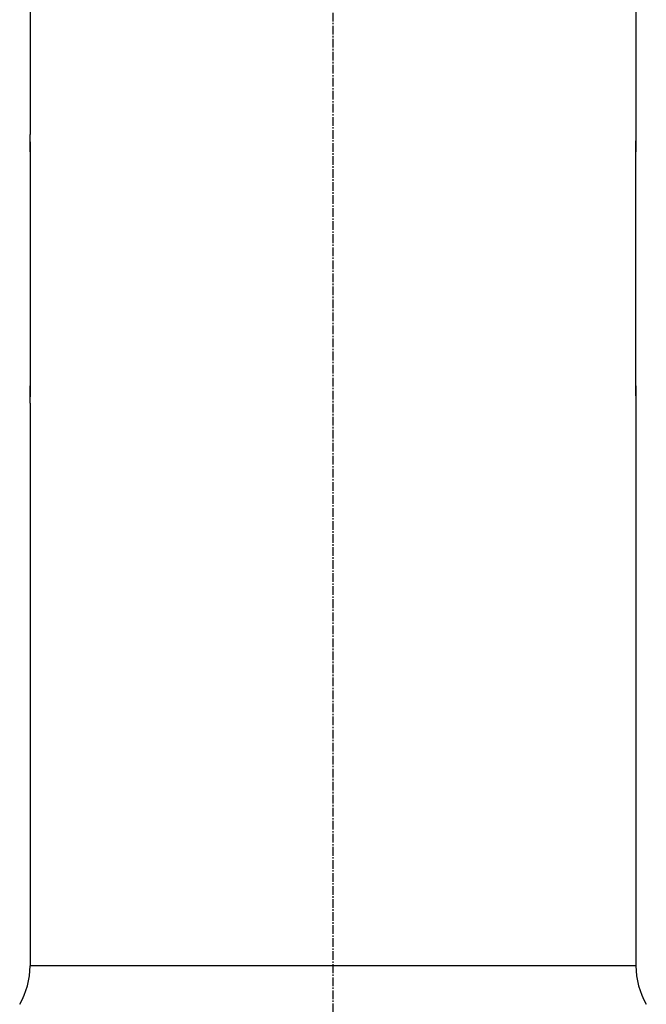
# Model space of a CAD drawing. Header units: millimetres. Extents: x 0 to 4378, y 0 to 2376.
# Tile 43 of 236: x 334 to 456, y 988 to 1180. Entities that reach past the tile are written whole.
import ezdxf

# ---------------------------------------------------------------- set-up
doc = ezdxf.new("R2010")
doc.units = ezdxf.units.MM
doc.header["$LTSCALE"] = 0.2
doc.linetypes.add('CENTER2', pattern=[1.125, 0.75, -0.125, 0.125, -0.125])
doc.layers.add('02_Center Line', color=1, linetype='CENTER2')

# ---------------------------------------------------------------- blocks, each defined once
blk = doc.blocks.new('A$C7a2e7851')
for p, q in [((128.5, 534.5), (128.5, 498.15)), ((246.5, 534.5), (246.5, 498.15)), ((128.5, 494.8), (128.5, 498.1)), ((128.5, 498.1), (128.5, 498.1)), ((246.5, 498.1), (246.5, 494.8)), ((246.5, 498.1), (246.5, 498.1)), ((128.5, 494.8), (128.5, 449.2)), ((128.6, 494.8), (128.5, 494.8)), ((128.6, 449.2), (128.6, 494.8)), ((246.4, 494.8), (246.4, 449.2)), ((246.4, 494.8), (246.5, 494.8)), ((246.5, 449.2), (246.5, 494.8)), ((128.5, 445.9), (128.5, 449.2)), ((128.6, 449.2), (128.5, 449.2)), ((246.4, 449.2), (246.5, 449.2)), ((246.5, 449.2), (246.5, 445.9)), ((128.5, 445.9), (128.5, 445.9)), ((128.5, 445.85), (128.5, 336.2)), ((246.5, 445.9), (246.5, 445.9)), ((246.5, 445.85), (246.5, 336.2)), ((246.5, 336.2), (128.5, 336.2))]:
    blk.add_line(p, q)
for centre, start, end in [((113.5, 336.2), 330, 0), ((261.5, 336.2), 180, 210)]:
    blk.add_arc(centre, 15, start, end)
for points, knots in [([(246.5, 498.15), (246.5, 498.15), (246.5, 498.15), (246.5, 498.15), (246.5, 498.14), (246.5, 498.13), (246.5, 498.12), (246.5, 498.09), (246.49, 498.04), (246.49, 497.88), (246.48, 497.73), (246.46, 497.3), (246.44, 496.99), (246.42, 496.31), (246.41, 495.93), (246.41, 495.4), (246.41, 495.25), (246.41, 495.04), (246.41, 494.98), (246.4, 494.88), (246.4, 494.84), (246.4, 494.8), (246.4, 494.8), (246.4, 494.8)], [0.5048766, 0.5048766, 0.5048766, 0.5048766, 0.5166183, 0.5166183, 0.5335886, 0.5335886, 0.5536687, 0.5536687, 0.6111571, 0.6111571, 0.7105432, 0.7105432, 0.8368366, 0.8368366, 0.9572645, 0.9572645, 1.002286, 1.002286, 1.0197473, 1.0197473, 1.0315753, 1.0315753, 1.0321241, 1.0321241, 1.0321241, 1.0321241]), ([(128.6, 494.8), (128.6, 495.22), (128.59, 495.67), (128.57, 496.49), (128.56, 496.87), (128.54, 497.47), (128.52, 497.72), (128.5, 498.07), (128.5, 498.15), (128.5, 498.15)], [-1.0097533, -1.0097533, -1.0097533, -1.0097533, -0.8835341, -0.8835341, -0.7573149, -0.7573149, -0.6310958, -0.6310958, -0.5048766, -0.5048766, -0.5048766, -0.5048766]), ([(128.5, 445.85), (128.5, 445.85), (128.5, 445.85), (128.5, 445.85), (128.5, 445.86), (128.5, 445.87), (128.5, 445.88), (128.5, 445.91), (128.51, 445.96), (128.51, 446.12), (128.52, 446.27), (128.54, 446.7), (128.56, 447.01), (128.58, 447.69), (128.59, 448.07), (128.59, 448.6), (128.59, 448.75), (128.59, 448.96), (128.59, 449.02), (128.6, 449.12), (128.6, 449.16), (128.6, 449.2), (128.6, 449.2), (128.6, 449.2)], [0.5048766, 0.5048766, 0.5048766, 0.5048766, 0.5166183, 0.5166183, 0.5335886, 0.5335886, 0.5536687, 0.5536687, 0.6111571, 0.6111571, 0.7105432, 0.7105432, 0.8368366, 0.8368366, 0.9572645, 0.9572645, 1.002286, 1.002286, 1.0197473, 1.0197473, 1.0315753, 1.0315753, 1.0321241, 1.0321241, 1.0321241, 1.0321241]), ([(246.4, 449.2), (246.4, 448.78), (246.41, 448.33), (246.43, 447.51), (246.44, 447.13), (246.46, 446.53), (246.48, 446.28), (246.5, 445.93), (246.5, 445.85), (246.5, 445.85)], [-1.0097533, -1.0097533, -1.0097533, -1.0097533, -0.8835341, -0.8835341, -0.7573149, -0.7573149, -0.6310958, -0.6310958, -0.5048766, -0.5048766, -0.5048766, -0.5048766])]:
    blk.add_open_spline(points, degree=3, knots=knots)
at = {"layer": '02_Center Line', "ltscale": 11.288275}
blk.add_line((187.5, 712.39), (187.5, 65.75), dxfattribs=at)

msp = doc.modelspace()

# ---------------------------------------------------------------- block references
msp.add_blockref('A$C7a2e7851', (207.561, 659.684))

doc.saveas('drawing.dxf')
